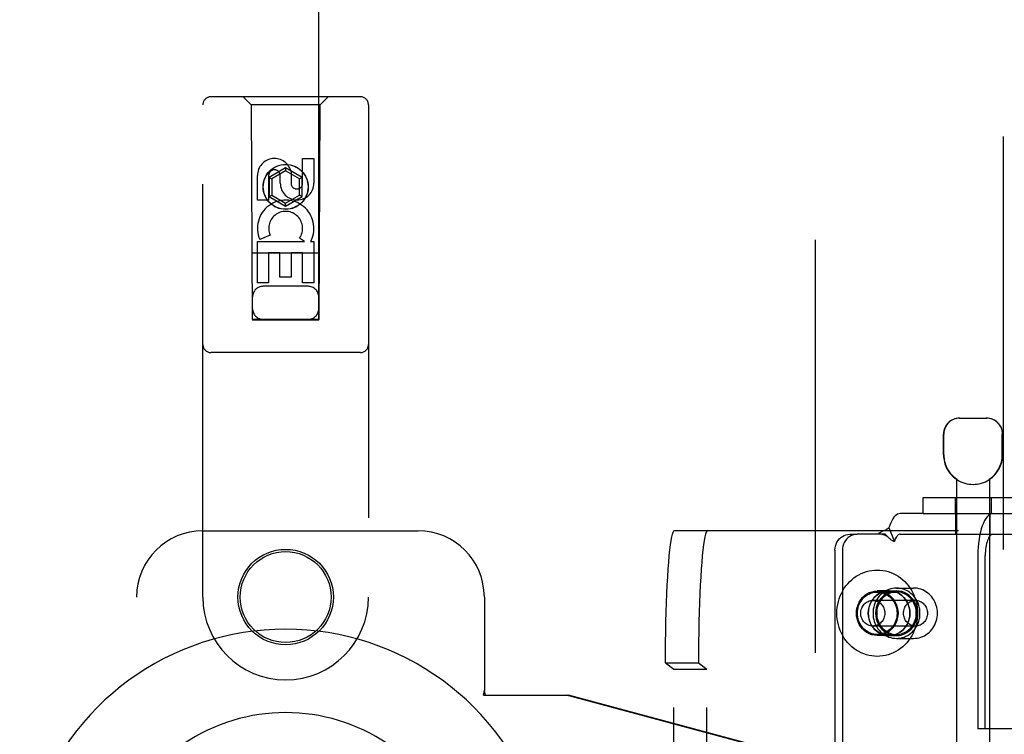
# Model space of a CAD drawing. Header units: inches. Extents: x 0 to 283, y 0 to 183.
# Tile 16 of 116: x 95.98 to 99.7, y 94.52 to 97.22. Entities that reach past the tile are written whole.
import ezdxf

# ---------------------------------------------------------------- set-up
doc = ezdxf.new("R2010")
doc.units = ezdxf.units.IN
doc.header["$LTSCALE"] = 15.583333
doc.header["$MEASUREMENT"] = 0
doc.linetypes.add('HIDDEN', pattern=[0.2, 0.1, -0.1])
doc.layers.add('DEFAULT_2', color=8, linetype='HIDDEN')
doc.layers.add('LEFTHAND_DOOR_ASSEMBLY', color=7, linetype='CONTINUOUS')

msp = doc.modelspace()

# ---------------------------------------------------------------- linework, layer by layer
at = {"layer": 'DEFAULT_2', "color": 8, "linetype": 'HIDDEN'}
for p, q in [((98.9878, 57.4268), (98.9878, 130.3968)), ((99.5311, 95.7118), (99.6341, 95.7118)), ((99.4711, 95.5733), (99.4711, 95.6518)), ((99.4721, 95.5733), (99.4721, 95.6518)), ((99.693, 95.5733), (99.693, 95.6518)), ((99.6941, 95.5733), (99.6941, 95.6518)), ((99.5201, 95.481), (99.5201, 92.0118)), ((99.5219, 95.481), (99.5201, 95.481)), ((99.5219, 95.481), (99.5219, 95.4798)), ((99.6432, 95.481), (99.6432, 95.4798)), ((99.6451, 95.481), (99.6432, 95.481)), ((99.6451, 95.481), (99.6451, 92.0118)), ((99.3938, 95.3518), (99.3938, 95.4118)), ((99.3938, 95.4118), (99.8038, 95.4118)), ((99.5146, 95.4118), (99.5146, 95.3518)), ((99.6506, 95.4118), (99.6506, 95.3518)), ((99.3938, 95.3518), (99.3073, 95.3518)), ((99.3938, 95.3518), (99.8038, 95.3518)), ((99.5176, 95.2738), (99.5176, 95.3518)), ((99.6476, 95.2738), (99.6476, 95.3518)), ((99.2646, 95.2976), (99.2857, 95.2464)), ((98.4564, 95.2883), (99.528, 95.2883)), ((99.1172, 95.2738), (99.1452, 95.2738)), ((99.2509, 95.2738), (99.1452, 95.2738)), ((99.2528, 95.2719), (99.2509, 95.2738)), ((99.2593, 95.2652), (99.2528, 95.2719)), ((99.3073, 95.2738), (99.7883, 95.2738)), ((99.4832, 92.5383), (99.4832, 95.2883)), ((99.528, 92.5383), (99.528, 95.2883)), ((99.0612, 95.2138), (99.0612, 92.6138)), ((99.0892, 95.2138), (99.0892, 92.6138)), ((99.6008, 95.1938), (99.6008, 94.5393)), ((99.6288, 94.5393), (99.6288, 95.1938)), ((99.2657, 95.0598), (99.2209, 95.0598)), ((99.2209, 95.0558), (99.2936, 95.0558)), ((99.2657, 95.0603), (99.2936, 95.0603)), ((99.2936, 95.0708), (99.3581, 95.0708)), ((99.3653, 95.0243), (99.204, 95.0243)), ((99.3653, 94.9273), (99.204, 94.9273)), ((99.2209, 94.8958), (99.2936, 94.8958)), ((99.2657, 94.8918), (99.2209, 94.8918)), ((99.2657, 94.8913), (99.2936, 94.8913)), ((99.2936, 94.8808), (99.3581, 94.8808)), ((98.4215, 94.7883), (98.453, 94.7647)), ((98.4215, 94.7883), (98.5462, 94.7883)), ((98.5462, 94.7883), (98.5777, 94.7647)), ((98.453, 93.062), (98.453, 94.7647)), ((98.453, 94.7647), (98.5777, 94.7647)), ((98.5777, 93.062), (98.5777, 94.7647)), ((99.6288, 94.5393), (99.6008, 94.5393)), ((99.7921, 94.5393), (99.6288, 94.5393))]:
    msp.add_line(p, q, dxfattribs=at)
for points in [[(99.5333, 95.7118), (99.5271, 95.7116), (99.5209, 95.7106), (99.5145, 95.709), (99.5082, 95.7067), (99.5021, 95.7036), (99.4964, 95.6999), (99.4911, 95.6955), (99.4864, 95.6906), (99.4822, 95.685), (99.4786, 95.6789), (99.4757, 95.6724), (99.4737, 95.6656), (99.4725, 95.6587), (99.4721, 95.6518)], [(99.6687, 95.6999), (99.663, 95.7036), (99.6569, 95.7067), (99.6506, 95.709), (99.6442, 95.7106), (99.638, 95.7116), (99.6318, 95.7118)], [(99.6687, 95.6999), (99.674, 95.6955), (99.6787, 95.6906), (99.6829, 95.685), (99.6865, 95.6789), (99.6894, 95.6724), (99.6914, 95.6656), (99.6927, 95.6587), (99.693, 95.6518)], [(99.3073, 95.3518), (99.3025, 95.3513), (99.2977, 95.3495), (99.293, 95.3467), (99.2884, 95.3427), (99.2839, 95.3376), (99.2796, 95.3315), (99.2755, 95.3244), (99.2716, 95.3164), (99.268, 95.3074), (99.2646, 95.2976)], [(99.6574, 95.3518), (99.6519, 95.3511), (99.6464, 95.3488), (99.641, 95.345), (99.6358, 95.3398), (99.6307, 95.3332), (99.626, 95.3252), (99.6215, 95.316), (99.6174, 95.3056), (99.6137, 95.2941), (99.6104, 95.2816), (99.6075, 95.2683), (99.6051, 95.2543), (99.6033, 95.2397), (99.6019, 95.2247), (99.6011, 95.2094), (99.6008, 95.1938)], [(99.2646, 95.2976), (99.2616, 95.2952), (99.2584, 95.293), (99.2552, 95.2911), (99.2519, 95.2894), (99.2487, 95.2879), (99.2455, 95.2865), (99.2424, 95.2851), (99.2394, 95.2838), (99.2363, 95.2823), (99.2333, 95.2808), (99.2303, 95.2791), (99.2275, 95.2773), (99.2251, 95.2756), (99.223, 95.2738)], [(98.4215, 94.7883), (98.4216, 94.8277), (98.4219, 94.8666), (98.4225, 94.9051), (98.4232, 94.9428), (98.4242, 94.9797), (98.4253, 95.0153), (98.4267, 95.0496), (98.4282, 95.0822), (98.4299, 95.1131), (98.4317, 95.1419), (98.4337, 95.1685), (98.4359, 95.1928), (98.4382, 95.2147), (98.4406, 95.2338), (98.443, 95.2503), (98.4456, 95.2639), (98.4482, 95.2745), (98.4509, 95.2822), (98.4536, 95.2868), (98.4564, 95.2883)], [(98.5811, 95.2883), (98.5783, 95.2868), (98.5756, 95.2822), (98.5729, 95.2745), (98.5703, 95.2639), (98.5677, 95.2503), (98.5653, 95.2338), (98.5629, 95.2147), (98.5606, 95.1928), (98.5584, 95.1685), (98.5564, 95.1419), (98.5546, 95.1131), (98.5529, 95.0822), (98.5513, 95.0496), (98.55, 95.0153), (98.5489, 94.9797), (98.5479, 94.9428), (98.5472, 94.9051), (98.5466, 94.8666), (98.5463, 94.8277), (98.5462, 94.7883)], [(99.0612, 95.2138), (99.0617, 95.2217), (99.0631, 95.2294), (99.0655, 95.2368), (99.0687, 95.2438), (99.0728, 95.2504), (99.0776, 95.2563), (99.0831, 95.2614), (99.0892, 95.2658), (99.0958, 95.2693), (99.1027, 95.2718), (99.1098, 95.2733), (99.1172, 95.2738)], [(99.1452, 95.2738), (99.1378, 95.2733), (99.1307, 95.2718), (99.1237, 95.2693), (99.1172, 95.2658), (99.1111, 95.2614), (99.1056, 95.2563), (99.1007, 95.2504), (99.0967, 95.2438), (99.0934, 95.2368), (99.0911, 95.2294), (99.0897, 95.2217), (99.0892, 95.2138)], [(99.2377, 95.2738), (99.2386, 95.2738), (99.2406, 95.2737), (99.2424, 95.2734), (99.2442, 95.273), (99.2459, 95.2724), (99.2475, 95.2718), (99.2492, 95.2711), (99.2508, 95.2704), (99.2524, 95.2695), (99.254, 95.2685), (99.2556, 95.2675), (99.2572, 95.2664), (99.2588, 95.2652), (99.2604, 95.2639), (99.262, 95.2625), (99.2635, 95.261), (99.2641, 95.2605)], [(99.2641, 95.2605), (99.2616, 95.2629), (99.2593, 95.2652)], [(99.2857, 95.2464), (99.2837, 95.2469), (99.2816, 95.2477), (99.2795, 95.2487), (99.2773, 95.2499), (99.2751, 95.2513), (99.2728, 95.2529), (99.2706, 95.2546), (99.2685, 95.2565), (99.2662, 95.2585), (99.2641, 95.2605)], [(99.3073, 95.2738), (99.3049, 95.2735), (99.3025, 95.2727), (99.3001, 95.2712), (99.2977, 95.2692), (99.2955, 95.2666), (99.2933, 95.2636), (99.2912, 95.26), (99.2892, 95.2559), (99.2874, 95.2514), (99.2857, 95.2464)], [(99.6574, 95.2738), (99.6546, 95.2734), (99.6518, 95.2723), (99.6491, 95.2704), (99.6465, 95.2677), (99.6439, 95.2644), (99.6415, 95.2604), (99.6392, 95.2557), (99.6372, 95.2504), (99.6353, 95.2446), (99.6336, 95.2383), (99.6322, 95.2315), (99.6309, 95.2245), (99.63, 95.2171), (99.6293, 95.2094), (99.6289, 95.2017), (99.6288, 95.1938)], [(99.0687, 94.9758), (99.069, 94.987), (99.0701, 94.998), (99.0719, 95.009), (99.0743, 95.0198), (99.0775, 95.0304), (99.0813, 95.0408), (99.0858, 95.0508), (99.0908, 95.0605), (99.0965, 95.0698), (99.1028, 95.0787), (99.1097, 95.0871), (99.117, 95.095), (99.1248, 95.1023), (99.1331, 95.109), (99.1418, 95.1151), (99.1509, 95.1206), (99.1602, 95.1253), (99.1699, 95.1294), (99.1798, 95.1328), (99.1899, 95.1354), (99.2001, 95.1373), (99.2105, 95.1385), (99.2209, 95.1388), (99.2312, 95.1385), (99.2416, 95.1373), (99.2518, 95.1354), (99.2619, 95.1328), (99.2718, 95.1294), (99.2815, 95.1253), (99.2909, 95.1206), (99.2999, 95.1151), (99.3086, 95.109), (99.3169, 95.1023), (99.3247, 95.095), (99.3321, 95.0871), (99.3389, 95.0787), (99.3452, 95.0698), (99.3509, 95.0605), (99.356, 95.0508), (99.3604, 95.0408), (99.3642, 95.0304), (99.3674, 95.0198), (99.3699, 95.009), (99.3716, 94.998), (99.3727, 94.987), (99.373, 94.9758)], [(99.2209, 94.8918), (99.2105, 94.8926), (99.2006, 94.8947), (99.1909, 94.8982), (99.1817, 94.9031), (99.1731, 94.9092), (99.1654, 94.9164), (99.1587, 94.9247), (99.1529, 94.9338), (99.1484, 94.9437), (99.1451, 94.9541), (99.1431, 94.9649), (99.1424, 94.9758), (99.1431, 94.9868), (99.1451, 94.9976), (99.1484, 95.008), (99.1529, 95.0178), (99.1587, 95.027), (99.1654, 95.0352), (99.1731, 95.0425), (99.1817, 95.0486), (99.1909, 95.0534), (99.2006, 95.057), (99.2105, 95.0591), (99.2209, 95.0598)], [(99.1462, 94.9758), (99.1465, 94.9828), (99.1473, 94.9897), (99.1487, 94.9965), (99.1507, 95.0032), (99.1532, 95.0096), (99.1562, 95.0158), (99.1597, 95.0217), (99.1637, 95.0273), (99.1681, 95.0324), (99.1729, 95.0371), (99.178, 95.0414), (99.1835, 95.0451), (99.1893, 95.0483), (99.1953, 95.051), (99.2015, 95.0531), (99.2079, 95.0546), (99.2144, 95.0555), (99.2209, 95.0558)], [(99.2657, 95.0603), (99.2553, 95.0596), (99.2452, 95.0575), (99.2355, 95.0539), (99.2262, 95.049), (99.2176, 95.0429), (99.2099, 95.0356), (99.2031, 95.0273), (99.1973, 95.0181), (99.1928, 95.0082), (99.1895, 94.9977), (99.1875, 94.9869), (99.1868, 94.9758), (99.1875, 94.9648), (99.1895, 94.954), (99.1928, 94.9435), (99.1973, 94.9336), (99.2031, 94.9244), (99.2099, 94.9161), (99.2176, 94.9088), (99.2262, 94.9027), (99.2355, 94.8978), (99.2452, 94.8942), (99.2553, 94.8921), (99.2657, 94.8913)], [(99.2657, 94.8918), (99.2553, 94.8926), (99.2454, 94.8947), (99.2357, 94.8982), (99.2264, 94.9031), (99.2179, 94.9092), (99.2102, 94.9164), (99.2035, 94.9247), (99.1977, 94.9338), (99.1932, 94.9437), (99.1899, 94.9541), (99.1879, 94.9649), (99.1872, 94.9758), (99.1879, 94.9868), (99.1899, 94.9976), (99.1932, 95.008), (99.1977, 95.0178), (99.2035, 95.027), (99.2102, 95.0352), (99.2179, 95.0425), (99.2264, 95.0486), (99.2357, 95.0534), (99.2454, 95.057), (99.2553, 95.0591), (99.2657, 95.0598)], [(99.2936, 95.0708), (99.2863, 95.0705), (99.279, 95.0695), (99.2718, 95.0679), (99.2648, 95.0657), (99.258, 95.0628), (99.2514, 95.0594), (99.2451, 95.0554), (99.2391, 95.0508), (99.2335, 95.0457), (99.2284, 95.0402), (99.2236, 95.0342), (99.2194, 95.0278), (99.2156, 95.0211), (99.2124, 95.014), (99.2097, 95.0067), (99.2076, 94.9992), (99.2061, 94.9915), (99.2052, 94.9837), (99.2049, 94.9758)], [(99.2936, 95.0603), (99.2832, 95.0596), (99.2732, 95.0575), (99.2634, 95.0539), (99.2542, 95.049), (99.2456, 95.0429), (99.2378, 95.0356), (99.231, 95.0273), (99.2253, 95.0181), (99.2207, 95.0082), (99.2174, 94.9977), (99.2154, 94.9869), (99.2147, 94.9758), (99.2154, 94.9648), (99.2174, 94.954), (99.2207, 94.9435), (99.2253, 94.9336), (99.231, 94.9244), (99.2378, 94.9161), (99.2456, 94.9088), (99.2542, 94.9027), (99.2634, 94.8978), (99.2732, 94.8942), (99.2832, 94.8921), (99.2936, 94.8913)], [(99.2936, 95.0558), (99.2874, 95.0556), (99.2813, 95.0547), (99.2753, 95.0534), (99.2694, 95.0515), (99.2636, 95.0491), (99.2581, 95.0462), (99.2528, 95.0428), (99.2477, 95.039), (99.243, 95.0347), (99.2387, 95.03), (99.2347, 95.025), (99.2311, 95.0196), (99.2279, 95.0139), (99.2252, 95.008), (99.223, 95.0018), (99.2212, 94.9955), (99.2199, 94.989), (99.2192, 94.9825), (99.2189, 94.9758)], [(99.2209, 95.0598), (99.2312, 95.0591), (99.2412, 95.057), (99.2509, 95.0534), (99.2601, 95.0486), (99.2686, 95.0425), (99.2763, 95.0352), (99.2831, 95.027), (99.2888, 95.0178), (99.2933, 95.008), (99.2966, 94.9976), (99.2986, 94.9868), (99.2993, 94.9758), (99.2986, 94.9649), (99.2966, 94.9541), (99.2933, 94.9437), (99.2888, 94.9338), (99.2831, 94.9247), (99.2763, 94.9164), (99.2686, 94.9092), (99.2601, 94.9031), (99.2509, 94.8982), (99.2412, 94.8947), (99.2312, 94.8926), (99.2209, 94.8918)], [(99.2209, 95.0558), (99.2274, 95.0555), (99.2338, 95.0546), (99.2402, 95.0531), (99.2464, 95.051), (99.2524, 95.0483), (99.2582, 95.0451), (99.2637, 95.0414), (99.2689, 95.0371), (99.2737, 95.0324), (99.2781, 95.0273), (99.282, 95.0217), (99.2855, 95.0158), (99.2886, 95.0096), (99.291, 95.0032), (99.293, 94.9965), (99.2944, 94.9897), (99.2953, 94.9828), (99.2955, 94.9758)], [(99.2657, 94.8913), (99.276, 94.8921), (99.2861, 94.8942), (99.2958, 94.8978), (99.3051, 94.9027), (99.3137, 94.9088), (99.3214, 94.9161), (99.3282, 94.9244), (99.334, 94.9336), (99.3385, 94.9435), (99.3419, 94.954), (99.3439, 94.9648), (99.3445, 94.9758), (99.3439, 94.9869), (99.3419, 94.9977), (99.3385, 95.0082), (99.334, 95.0181), (99.3282, 95.0273), (99.3214, 95.0356), (99.3137, 95.0429), (99.3051, 95.049), (99.2958, 95.0539), (99.2861, 95.0575), (99.276, 95.0596), (99.2657, 95.0603)], [(99.2657, 95.0598), (99.276, 95.0591), (99.286, 95.057), (99.2957, 95.0534), (99.3049, 95.0486), (99.3134, 95.0425), (99.3211, 95.0352), (99.3279, 95.027), (99.3336, 95.0178), (99.3381, 95.008), (99.3414, 94.9976), (99.3434, 94.9868), (99.3441, 94.9758), (99.3434, 94.9649), (99.3414, 94.9541), (99.3381, 94.9437), (99.3336, 94.9338), (99.3279, 94.9247), (99.3211, 94.9164), (99.3134, 94.9092), (99.3049, 94.9031), (99.2957, 94.8982), (99.286, 94.8947), (99.276, 94.8926), (99.2657, 94.8918)], [(99.3823, 94.9758), (99.382, 94.9837), (99.3811, 94.9915), (99.3796, 94.9992), (99.3775, 95.0067), (99.3748, 95.014), (99.3716, 95.0211), (99.3679, 95.0278), (99.3636, 95.0342), (99.3589, 95.0402), (99.3537, 95.0457), (99.3481, 95.0508), (99.3421, 95.0554), (99.3358, 95.0594), (99.3292, 95.0628), (99.3224, 95.0657), (99.3154, 95.0679), (99.3082, 95.0695), (99.3009, 95.0705), (99.2936, 95.0708)], [(99.2936, 94.8913), (99.304, 94.8921), (99.314, 94.8942), (99.3238, 94.8978), (99.3331, 94.9027), (99.3416, 94.9088), (99.3494, 94.9161), (99.3562, 94.9244), (99.3619, 94.9336), (99.3665, 94.9435), (99.3698, 94.954), (99.3718, 94.9648), (99.3725, 94.9758), (99.3718, 94.9869), (99.3698, 94.9977), (99.3665, 95.0082), (99.3619, 95.0181), (99.3562, 95.0273), (99.3494, 95.0356), (99.3416, 95.0429), (99.3331, 95.049), (99.3238, 95.0539), (99.314, 95.0575), (99.304, 95.0596), (99.2936, 95.0603)], [(99.3683, 94.9758), (99.368, 94.9825), (99.3673, 94.989), (99.366, 94.9955), (99.3643, 95.0018), (99.362, 95.008), (99.3593, 95.0139), (99.3561, 95.0196), (99.3526, 95.025), (99.3486, 95.03), (99.3442, 95.0347), (99.3395, 95.039), (99.3345, 95.0428), (99.3292, 95.0462), (99.3236, 95.0491), (99.3179, 95.0515), (99.3119, 95.0534), (99.3059, 95.0547), (99.2998, 95.0556), (99.2936, 95.0558)], [(99.4481, 94.9758), (99.4479, 94.9833), (99.447, 94.9908), (99.4456, 94.9982), (99.4437, 95.0054), (99.4412, 95.0124), (99.4382, 95.0192), (99.4347, 95.0257), (99.4308, 95.0319), (99.4264, 95.0378), (99.4216, 95.0432), (99.4164, 95.0483), (99.4108, 95.0529), (99.4049, 95.057), (99.3988, 95.0606), (99.3924, 95.0637), (99.3858, 95.0662), (99.379, 95.0682), (99.3721, 95.0697), (99.3651, 95.0705), (99.3581, 95.0708)], [(99.1587, 94.9758), (99.159, 94.9806), (99.1596, 94.9853), (99.1607, 94.9899), (99.1622, 94.9944), (99.1641, 94.9987), (99.1664, 95.0028), (99.169, 95.0066), (99.172, 95.0101), (99.1753, 95.0133), (99.1789, 95.0162), (99.1827, 95.0186), (99.1867, 95.0206), (99.1909, 95.0222), (99.1952, 95.0234), (99.1996, 95.0241), (99.204, 95.0243)], [(99.204, 95.0243), (99.2085, 95.0241), (99.2129, 95.0234), (99.2172, 95.0222), (99.2213, 95.0206), (99.2254, 95.0186), (99.2292, 95.0162), (99.2327, 95.0133), (99.236, 95.0101), (99.239, 95.0066), (99.2417, 95.0028), (99.244, 94.9987), (99.2459, 94.9944), (99.2473, 94.9899), (99.2484, 94.9853), (99.2491, 94.9806), (99.2493, 94.9758)], [(99.32, 94.9758), (99.3202, 94.9806), (99.3209, 94.9853), (99.322, 94.9899), (99.3235, 94.9944), (99.3254, 94.9987), (99.3276, 95.0028), (99.3303, 95.0066), (99.3333, 95.0101), (99.3366, 95.0133), (99.3401, 95.0162), (99.3439, 95.0186), (99.348, 95.0206), (99.3521, 95.0222), (99.3565, 95.0234), (99.3608, 95.0241), (99.3653, 95.0243)], [(99.3653, 95.0243), (99.3697, 95.0241), (99.3741, 95.0234), (99.3784, 95.0222), (99.3826, 95.0206), (99.3866, 95.0186), (99.3904, 95.0162), (99.394, 95.0133), (99.3973, 95.0101), (99.4003, 95.0066), (99.4029, 95.0028), (99.4052, 94.9987), (99.4071, 94.9944), (99.4086, 94.9899), (99.4097, 94.9853), (99.4103, 94.9806), (99.4106, 94.9758)], [(99.373, 94.9758), (99.3727, 94.9647), (99.3716, 94.9536), (99.3699, 94.9427), (99.3674, 94.9319), (99.3642, 94.9213), (99.3604, 94.9109), (99.356, 94.9008), (99.3509, 94.8911), (99.3452, 94.8818), (99.3389, 94.873), (99.3321, 94.8646), (99.3247, 94.8567), (99.3169, 94.8494), (99.3086, 94.8427), (99.2999, 94.8366), (99.2909, 94.8311), (99.2815, 94.8263), (99.2718, 94.8222), (99.2619, 94.8189), (99.2518, 94.8162), (99.2416, 94.8144), (99.2312, 94.8132), (99.2209, 94.8128), (99.2105, 94.8132), (99.2001, 94.8144), (99.1899, 94.8162), (99.1798, 94.8189), (99.1699, 94.8222), (99.1602, 94.8263), (99.1509, 94.8311), (99.1418, 94.8366), (99.1331, 94.8427), (99.1248, 94.8494), (99.117, 94.8567), (99.1097, 94.8646), (99.1028, 94.873), (99.0965, 94.8818), (99.0908, 94.8911), (99.0858, 94.9008), (99.0813, 94.9109), (99.0775, 94.9213), (99.0743, 94.9319), (99.0719, 94.9427), (99.0701, 94.9536), (99.069, 94.9647), (99.0687, 94.9758)], [(99.2209, 94.8958), (99.2144, 94.8961), (99.2079, 94.8971), (99.2015, 94.8986), (99.1953, 94.9007), (99.1893, 94.9033), (99.1835, 94.9066), (99.178, 94.9103), (99.1729, 94.9146), (99.1681, 94.9193), (99.1637, 94.9244), (99.1597, 94.93), (99.1562, 94.9358), (99.1532, 94.942), (99.1507, 94.9485), (99.1487, 94.9551), (99.1473, 94.9619), (99.1465, 94.9688), (99.1462, 94.9758)], [(99.204, 94.9273), (99.1996, 94.9276), (99.1952, 94.9283), (99.1909, 94.9294), (99.1867, 94.931), (99.1827, 94.9331), (99.1789, 94.9355), (99.1753, 94.9383), (99.172, 94.9415), (99.169, 94.9451), (99.1664, 94.9489), (99.1641, 94.953), (99.1622, 94.9573), (99.1607, 94.9618), (99.1596, 94.9664), (99.159, 94.9711), (99.1587, 94.9758)], [(99.2493, 94.9758), (99.2491, 94.9711), (99.2484, 94.9664), (99.2473, 94.9618), (99.2459, 94.9573), (99.244, 94.953), (99.2417, 94.9489), (99.239, 94.9451), (99.236, 94.9415), (99.2327, 94.9383), (99.2292, 94.9355), (99.2254, 94.9331), (99.2213, 94.931), (99.2172, 94.9294), (99.2129, 94.9283), (99.2085, 94.9276), (99.204, 94.9273)], [(99.2049, 94.9758), (99.2052, 94.968), (99.2061, 94.9602), (99.2076, 94.9525), (99.2097, 94.945), (99.2124, 94.9377), (99.2156, 94.9306), (99.2194, 94.9239), (99.2236, 94.9175), (99.2284, 94.9115), (99.2335, 94.9059), (99.2391, 94.9009), (99.2451, 94.8963), (99.2514, 94.8923), (99.258, 94.8888), (99.2648, 94.886), (99.2718, 94.8837), (99.279, 94.8821), (99.2863, 94.8812), (99.2936, 94.8808)], [(99.2189, 94.9758), (99.2192, 94.9692), (99.2199, 94.9627), (99.2212, 94.9562), (99.223, 94.9499), (99.2252, 94.9437), (99.2279, 94.9378), (99.2311, 94.9321), (99.2347, 94.9267), (99.2387, 94.9217), (99.243, 94.917), (99.2477, 94.9127), (99.2528, 94.9089), (99.2581, 94.9055), (99.2636, 94.9026), (99.2694, 94.9002), (99.2753, 94.8983), (99.2813, 94.8969), (99.2874, 94.8961), (99.2936, 94.8958)], [(99.2955, 94.9758), (99.2953, 94.9688), (99.2944, 94.9619), (99.293, 94.9551), (99.291, 94.9485), (99.2886, 94.942), (99.2855, 94.9358), (99.282, 94.93), (99.2781, 94.9244), (99.2737, 94.9193), (99.2689, 94.9146), (99.2637, 94.9103), (99.2582, 94.9066), (99.2524, 94.9033), (99.2464, 94.9007), (99.2402, 94.8986), (99.2338, 94.8971), (99.2274, 94.8961), (99.2209, 94.8958)], [(99.2936, 94.8808), (99.3009, 94.8812), (99.3082, 94.8821), (99.3154, 94.8837), (99.3224, 94.886), (99.3292, 94.8888), (99.3358, 94.8923), (99.3421, 94.8963), (99.3481, 94.9009), (99.3537, 94.9059), (99.3589, 94.9115), (99.3636, 94.9175), (99.3679, 94.9239), (99.3716, 94.9306), (99.3748, 94.9377), (99.3775, 94.945), (99.3796, 94.9525), (99.3811, 94.9602), (99.382, 94.968), (99.3823, 94.9758)], [(99.2936, 94.8958), (99.2998, 94.8961), (99.3059, 94.8969), (99.3119, 94.8983), (99.3179, 94.9002), (99.3236, 94.9026), (99.3292, 94.9055), (99.3345, 94.9089), (99.3395, 94.9127), (99.3442, 94.917), (99.3486, 94.9217), (99.3526, 94.9267), (99.3561, 94.9321), (99.3593, 94.9378), (99.362, 94.9437), (99.3643, 94.9499), (99.366, 94.9562), (99.3673, 94.9627), (99.368, 94.9692), (99.3683, 94.9758)], [(99.3653, 94.9273), (99.3608, 94.9276), (99.3565, 94.9283), (99.3521, 94.9294), (99.348, 94.931), (99.3439, 94.9331), (99.3401, 94.9355), (99.3366, 94.9383), (99.3333, 94.9415), (99.3303, 94.9451), (99.3276, 94.9489), (99.3254, 94.953), (99.3235, 94.9573), (99.322, 94.9618), (99.3209, 94.9664), (99.3202, 94.9711), (99.32, 94.9758)], [(99.3581, 94.8808), (99.3651, 94.8811), (99.3721, 94.882), (99.379, 94.8834), (99.3858, 94.8854), (99.3924, 94.888), (99.3988, 94.8911), (99.4049, 94.8947), (99.4108, 94.8988), (99.4164, 94.9034), (99.4216, 94.9084), (99.4264, 94.9139), (99.4308, 94.9198), (99.4348, 94.926), (99.4382, 94.9325), (99.4412, 94.9393), (99.4437, 94.9463), (99.4456, 94.9536), (99.447, 94.9609), (99.4479, 94.9683), (99.4481, 94.9758)], [(99.4106, 94.9758), (99.4103, 94.9711), (99.4097, 94.9664), (99.4086, 94.9618), (99.4071, 94.9573), (99.4052, 94.953), (99.4029, 94.9489), (99.4003, 94.9451), (99.3973, 94.9415), (99.394, 94.9383), (99.3904, 94.9355), (99.3866, 94.9331), (99.3826, 94.931), (99.3784, 94.9294), (99.3741, 94.9283), (99.3697, 94.9276), (99.3653, 94.9273)]]:
    msp.add_lwpolyline(points, dxfattribs=at)
for centre, radius, start, end in [((99.5311, 95.6518), 0.06, 90, 180), ((99.6341, 95.6518), 0.06, 0, 90), ((99.5826, 95.5733), 0.1115, 180, 235.907), ((99.5826, 95.5733), 0.1105, 180, 236.6915), ((99.5826, 95.5733), 0.1105, 303.3085, 360), ((99.5826, 95.5733), 0.1115, 304.093, 360), ((99.5826, 95.5733), 0.1115, 237.033, 302.967)]:
    msp.add_arc(centre, radius, start, end, dxfattribs=at)
at = {"layer": 'LEFTHAND_DOOR_ASSEMBLY', "color": 8, "linetype": 'HIDDEN'}
for p, q in [((99.6963, 131.0578), (99.6963, 56.7658)), ((96.8628, 130.0843), (96.8628, 96.0826)), ((97.1128, 96.0826), (97.1128, 130.0843)), ((96.6753, 95.0368), (96.6753, 96.8943)), ((97.2703, 96.9243), (96.7053, 96.9243)), ((96.8578, 96.8943), (96.8278, 96.9243)), ((96.8578, 96.8943), (96.8613, 96.0843)), ((97.1178, 96.8943), (96.8578, 96.8943)), ((97.1143, 96.0843), (97.1178, 96.8943)), ((97.1178, 96.8943), (97.1478, 96.9243)), ((97.3003, 96.8943), (97.3003, 95.0368)), ((97.0519, 96.5985), (97.0519, 96.6909)), ((97.0519, 96.6909), (97.0944, 96.6909)), ((97.0944, 96.6909), (97.0944, 96.5985)), ((96.9878, 96.6562), (96.9253, 96.6201)), ((96.9878, 96.6446), (96.9353, 96.6143)), ((96.9878, 96.6562), (96.9878, 96.6446)), ((97.0503, 96.6201), (96.9878, 96.6562)), ((97.0403, 96.6143), (96.9878, 96.6446)), ((97.0084, 96.6408), (97.0084, 96.5945)), ((96.8812, 96.5346), (96.8812, 96.627)), ((96.9236, 96.627), (96.9236, 96.5346)), ((96.9253, 96.6201), (96.9253, 96.5479)), ((96.9253, 96.6201), (96.9353, 96.6143)), ((96.9353, 96.6143), (96.9353, 96.5537)), ((96.9675, 96.5985), (96.9675, 96.627)), ((97.0503, 96.6201), (97.0403, 96.6143)), ((97.0403, 96.5537), (97.0403, 96.6143)), ((97.0503, 96.5479), (97.0503, 96.6201)), ((96.9236, 96.5346), (96.8812, 96.5346)), ((96.9253, 96.5479), (96.9353, 96.5537)), ((96.9253, 96.5479), (96.9878, 96.5119)), ((96.9353, 96.5537), (96.9878, 96.5234)), ((96.9878, 96.5234), (97.0403, 96.5537)), ((96.9878, 96.5119), (97.0503, 96.5479)), ((96.9878, 96.5119), (96.9878, 96.5234)), ((97.0503, 96.5479), (97.0403, 96.5537)), ((96.8812, 96.2222), (96.8812, 96.3783)), ((96.8812, 96.3783), (97.0588, 96.3783)), ((96.9293, 96.4027), (96.8902, 96.3858)), ((97.0588, 96.3783), (97.0402, 96.3913)), ((97.0839, 96.3818), (97.0821, 96.3783)), ((97.0821, 96.3783), (97.0944, 96.3783)), ((97.0944, 96.3783), (97.0944, 96.2222)), ((97.1154, 96.3343), (96.8602, 96.3343)), ((96.9236, 96.3357), (96.9236, 96.2222)), ((96.966, 96.3357), (96.9236, 96.3357)), ((96.966, 96.2435), (96.966, 96.3357)), ((97.0085, 96.3357), (97.0085, 96.2435)), ((97.0519, 96.3357), (97.0085, 96.3357)), ((97.0519, 96.2222), (97.0519, 96.3357)), ((97.0085, 96.2435), (96.966, 96.2435)), ((96.9236, 96.2222), (96.8812, 96.2222)), ((97.0728, 96.2093), (96.9028, 96.2093)), ((97.0944, 96.2222), (97.0519, 96.2222)), ((96.8613, 96.0843), (97.1143, 96.0843)), ((96.8628, 96.0857), (97.1128, 96.0857)), ((96.8628, 96.0826), (97.1128, 96.0826)), ((97.2703, 95.9593), (96.7053, 95.9593)), ((96.6753, 95.2868), (97.4878, 95.2868)), ((96.4253, 92.7868), (96.4253, 95.0368)), ((97.7378, 95.0368), (97.7378, 94.6837)), ((97.7348, 94.6668), (97.7378, 94.6837)), ((97.7348, 94.6668), (98.0558, 94.6668)), ((97.7422, 94.6668), (97.7378, 94.6837)), ((99.5455, 94.2645), (98.0481, 94.6668)), ((99.5532, 94.2645), (98.0558, 94.6668))]:
    msp.add_line(p, q, dxfattribs=at)
for centre, radius in [((96.9878, 96.5843), 0.085), ((96.9878, 96.5843), 0.0845), ((96.9878, 95.0368), 0.18), ((96.9878, 95.0368), 0.1715)]:
    msp.add_circle(centre, radius, dxfattribs=at)
for centre, radius, start, end in [((96.7053, 96.8943), 0.03, 90, 180), ((97.2703, 96.8943), 0.03, 0, 90), ((96.9455, 96.6271), 0.0644, 12.2995, 180.0775), ((96.9455, 96.627), 0.0219, 359.9011, 180), ((97.0309, 96.5985), 0.0635, 180, 360), ((97.03, 96.5985), 0.0219, 190.307, 360), ((96.9879, 96.4281), 0.1065, 334.2636, 203.4027), ((96.9879, 96.4281), 0.0639, 324.8895, 203.4026), ((96.9028, 96.1693), 0.04, 90, 180), ((97.0728, 96.1693), 0.04, 0, 90), ((96.9028, 96.1243), 0.04, 180, 270), ((97.0728, 96.1243), 0.04, 270, 360), ((96.7053, 95.9893), 0.03, 180, 270), ((97.2703, 95.9893), 0.03, 270, 360), ((96.6753, 95.0368), 0.25, 90, 180), ((97.4878, 95.0368), 0.25, 0, 90), ((96.9878, 95.0368), 0.3125, 180, 360)]:
    msp.add_arc(centre, radius, start, end, dxfattribs=at)
at = {"layer": 'LEFTHAND_DOOR_ASSEMBLY', "color": 7, "linetype": 'Continuous'}
for radius, start, end in [(1.0039, 305.5066, 234.4934), (0.689, 347.9703, 192.0297)]:
    msp.add_arc((96.9878, 93.9118), radius, start, end, dxfattribs=at)

doc.saveas('drawing.dxf')
